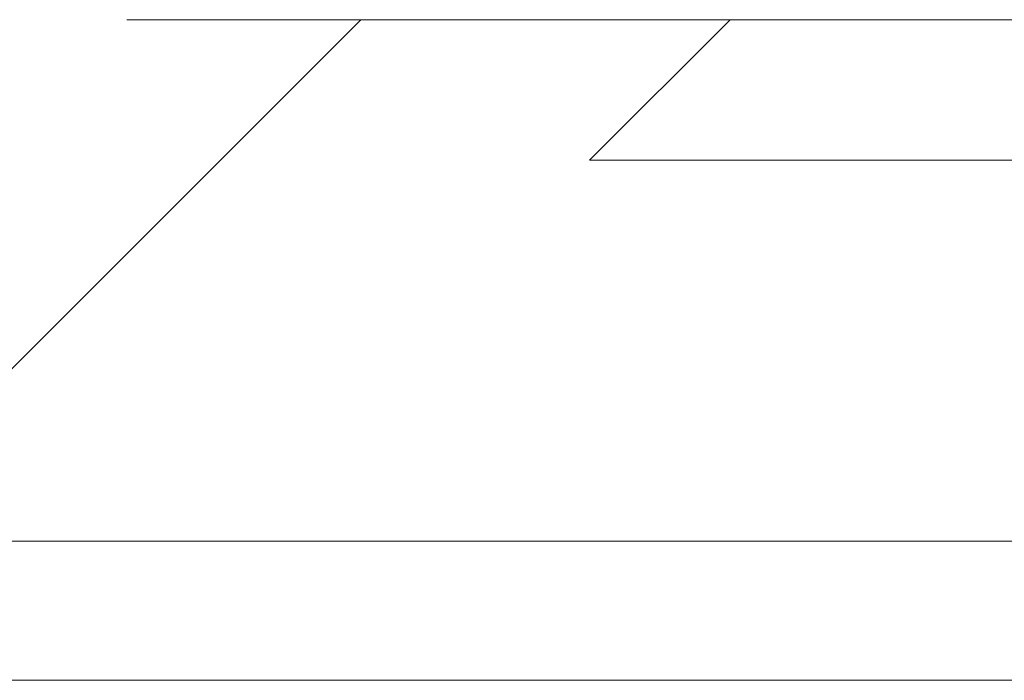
# Model space of a CAD drawing. Header units: millimetres. Extents: x 262469 to 275208, y -32539 to 9411.
# Tile 86 of 256: x 270050 to 270118, y -22397 to -22351. Entities that reach past the tile are written whole.
import ezdxf

# ---------------------------------------------------------------- set-up
doc = ezdxf.new("R2010")
doc.units = ezdxf.units.MM
doc.header["$LTSCALE"] = 100
doc.linetypes.add('HIDDEN', pattern=[0.375, 0.25, -0.125])
doc.layers.add('$ mp_ele', color=1, linetype='Continuous', lineweight=35)

msp = doc.modelspace()

# ---------------------------------------------------------------- linework, layer by layer
at = {"layer": '$ mp_ele', "color": 7, "linetype": 'Continuous', "lineweight": 5}
for p, q in [((270073.994, -22351.247), (270037.979, -22387.262)), ((270073.994, -22351.247), (270227.658, -22351.247)), ((270073.994, -22351.247), (270227.658, -22351.247)), ((270099.473, -22351.247), (270089.766, -22360.954)), ((270099.473, -22351.247), (270089.766, -22360.954)), ((270089.766, -22360.954), (270185.806, -22360.954)), ((270089.766, -22360.954), (270185.806, -22360.954)), ((270037.979, -22387.262), (270182.039, -22387.262)), ((270037.979, -22387.262), (270182.039, -22387.262)), ((270037.979, -22387.262), (270182.039, -22387.262)), ((270037.979, -22387.262), (270182.039, -22387.262)), ((270182.039, -22387.262), (270037.979, -22387.262)), ((270047.583, -22396.866), (270172.435, -22396.866)), ((270047.583, -22396.866), (270172.435, -22396.866))]:
    msp.add_line(p, q, dxfattribs=at)
at = {"layer": '$ mp_ele', "color": 7, "linetype": 'HIDDEN', "lineweight": 5}
msp.add_lwpolyline([(270020.338, -22351.247), (270073.994, -22351.247)], dxfattribs=at)

doc.saveas('drawing.dxf')
